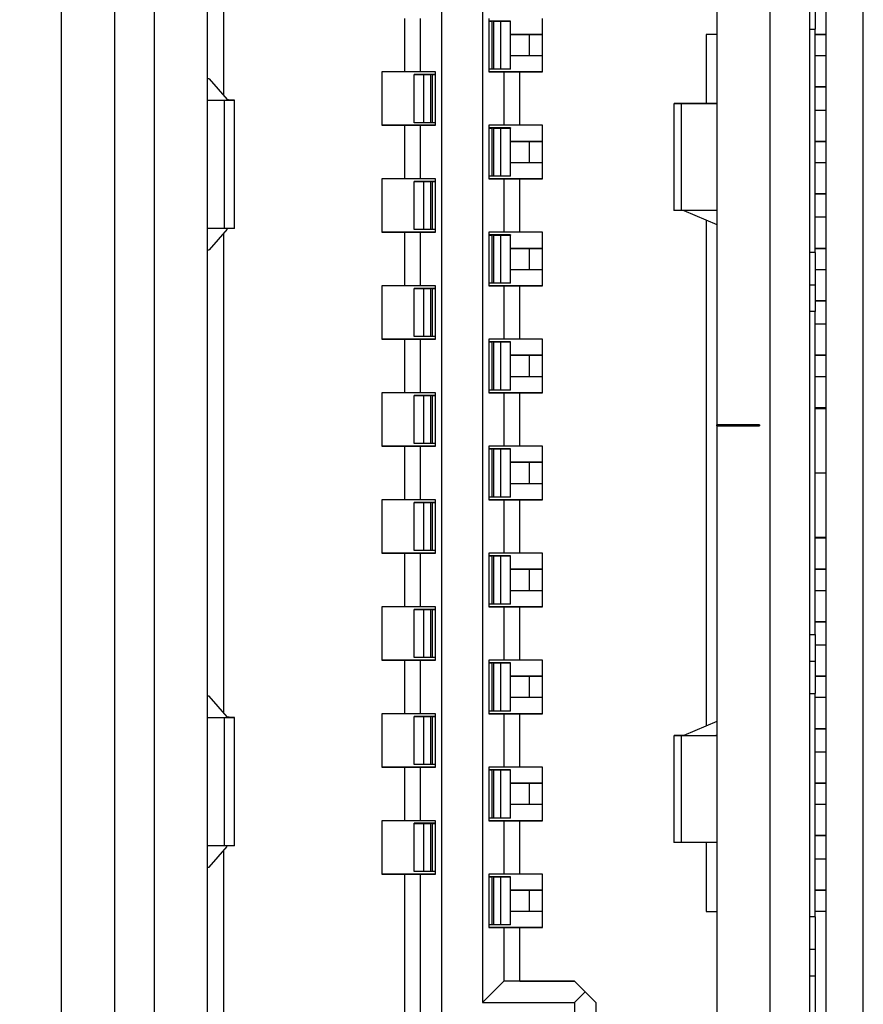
# Model space of a CAD drawing. Header units: millimetres. Extents: x 0 to 1118, y 0 to 864.
# Tile 17 of 256: x 84.94 to 86.91, y 348.23 to 350.53. Entities that reach past the tile are written whole.
import ezdxf

# ---------------------------------------------------------------- set-up
doc = ezdxf.new("R2010")
doc.units = ezdxf.units.MM
doc.dimstyles.new('SLDDIMSTYLE2', dxfattribs={"dimtxt": 0.18, "dimasz": 0.762, "dimexe": 0, "dimexo": 0.0625, "dimgap": 0, "dimtad": 0, "dimtih": 1, "dimtoh": 1, "dimdec": 0, "dimrnd": 1e-09, "dimzin": 0, "dimdsep": 46, "dimtxsty": 'Standard', "dimblk1": 'DOT', "dimblk2": 'DOT', "dimsah": 1, "dimcen": 0.09, "dimadec": 0, "dimazin": 0, "dimtfac": 0.762, "dimtdec": 0, "dimtofl": 0, "dimtmove": 0, "dimatfit": 3, "dimldrblk": 'DOT', "dimfxl": 1, "dimfrac": 2, "dimtolj": 1, "dimtzin": 0, "dimarcsym": 0})

# ---------------------------------------------------------------- blocks, each defined once
blk = doc.blocks.new('_Dot')
at = {"color": 0, "linetype": 'ByBlock', "lineweight": -2}
blk.add_line((-0.5, 0), (-1, 0), dxfattribs=at)
at = {"color": 0, "linetype": 'ByBlock', "const_width": 0.5}
blk.add_lwpolyline([(-0.25, 0, 1), (0.25, 0, 1)], format="xyb", close=True, dxfattribs=at)

msp = doc.modelspace()

# ---------------------------------------------------------------- linework, layer by layer
at = {"color": 7, "linetype": 'Continuous', "lineweight": 25}
for p, q in [((85.0369, 351.8229), (85.0369, 347.1266)), ((86.8244, 351.8229), (86.8244, 347.8097)), ((86.9119, 347.8972), (86.9119, 351.8229)), ((85.4169, 350.3573), (85.4169, 351.4567)), ((85.2544, 351.3504), (85.2544, 347.8129)), ((85.3794, 347.8129), (85.3794, 351.3504)), ((86.5694, 351.3504), (86.5694, 349.5879)), ((86.6944, 347.9754), (86.6944, 351.3504)), ((86.7869, 348.0454), (86.7869, 351.2804)), ((85.1619, 351.2754), (85.1619, 347.8879)), ((85.9269, 348.1504), (85.9269, 351.0504)), ((86.0219, 350.9629), (86.0219, 348.2379)), ((86.7994, 350.5879), (86.7994, 350.5129)), ((85.8394, 350.5379), (85.8394, 350.4129)), ((85.8769, 350.4129), (85.8769, 350.5379)), ((86.0369, 350.5379), (86.0369, 350.4129)), ((86.0869, 350.5317), (86.0369, 350.5317)), ((86.0476, 350.5316), (86.0444, 350.5316)), ((86.0444, 350.4191), (86.0444, 350.5316)), ((86.0476, 350.5316), (86.0476, 350.4191)), ((86.0648, 350.4191), (86.0648, 350.5316)), ((86.0648, 350.5316), (86.0869, 350.5316)), ((86.0869, 350.5317), (86.0869, 350.5316)), ((86.0869, 350.4191), (86.0869, 350.5316)), ((86.1619, 350.4129), (86.1619, 350.5379)), ((86.1619, 350.5004), (86.1261, 350.5004)), ((86.1315, 350.5004), (86.1619, 350.5004)), ((86.1315, 350.4504), (86.1315, 350.5004)), ((86.5694, 350.5004), (86.5444, 350.5004)), ((86.5444, 350.5004), (86.5444, 350.3391)), ((86.7994, 349.9904), (86.7994, 350.5129)), ((86.8244, 350.5004), (86.7994, 350.5004)), ((86.7994, 350.5004), (86.8244, 350.5004)), ((86.1619, 350.4504), (86.1315, 350.4504)), ((86.8244, 350.4504), (86.7994, 350.4504)), ((85.7869, 350.4129), (85.7869, 350.2879)), ((85.8394, 350.4129), (85.7869, 350.4129)), ((85.8769, 350.4129), (85.8394, 350.4129)), ((85.8619, 350.4066), (85.8619, 350.4067)), ((85.9119, 350.4067), (85.8619, 350.4067)), ((85.8619, 350.4066), (85.8841, 350.4066)), ((85.8619, 350.2941), (85.8619, 350.4066)), ((85.9119, 350.4129), (85.8769, 350.4129)), ((85.8841, 350.4066), (85.8841, 350.2941)), ((85.9013, 350.2941), (85.9013, 350.4066)), ((85.9044, 350.4066), (85.9013, 350.4066)), ((85.9044, 350.4066), (85.9044, 350.2941)), ((85.9119, 350.2879), (85.9119, 350.4129)), ((86.0369, 350.4129), (86.0719, 350.4129)), ((86.1619, 350.4129), (86.0369, 350.4129)), ((86.0476, 350.4191), (86.0444, 350.4191)), ((86.0869, 350.4191), (86.0648, 350.4191)), ((86.0719, 350.4129), (86.0719, 350.2879)), ((86.0719, 350.4129), (86.1094, 350.4129)), ((86.0719, 350.4129), (86.0719, 350.4129)), ((86.1094, 350.4129), (86.1619, 350.4129)), ((86.1094, 350.2879), (86.1094, 350.4129)), ((85.3831, 350.3967), (85.3794, 350.3967)), ((85.3831, 350.3967), (85.3794, 350.3967)), ((85.3831, 350.3967), (85.4251, 350.3479)), ((86.8244, 350.3779), (86.7994, 350.3779)), ((86.7994, 350.3779), (86.8244, 350.3779)), ((85.3794, 350.3466), (85.4313, 350.3466)), ((85.3794, 350.3466), (85.4181, 350.3466)), ((85.4181, 350.3466), (85.4181, 350.0466)), ((85.4419, 350.0466), (85.4419, 350.3466)), ((86.4694, 350.3391), (86.4694, 350.0891)), ((86.5694, 350.3391), (86.4703, 350.3391)), ((86.4868, 350.0891), (86.4868, 350.3391)), ((86.4868, 350.3391), (86.5694, 350.3391)), ((86.567, 350.3391), (86.5694, 350.3391)), ((86.5694, 350.3391), (86.5674, 350.3391)), ((86.8244, 350.3229), (86.7994, 350.3229)), ((85.7869, 350.2879), (85.8394, 350.2879)), ((85.9119, 350.2879), (85.7869, 350.2879)), ((85.8394, 350.2879), (85.8769, 350.2879)), ((85.8394, 350.2879), (85.8394, 350.1629)), ((85.8841, 350.2941), (85.8619, 350.2941)), ((85.8769, 350.1629), (85.8769, 350.2879)), ((85.8769, 350.2879), (85.9119, 350.2879)), ((85.8769, 350.2879), (85.8769, 350.2879)), ((85.9044, 350.2941), (85.9013, 350.2941)), ((86.0719, 350.2879), (86.0369, 350.2879)), ((86.0369, 350.2879), (86.0369, 350.1629)), ((86.1094, 350.2879), (86.0719, 350.2879)), ((86.1619, 350.2879), (86.1094, 350.2879)), ((86.1619, 350.1629), (86.1619, 350.2879)), ((86.0869, 350.2817), (86.0369, 350.2817)), ((86.0444, 350.1691), (86.0444, 350.2816)), ((86.0476, 350.2816), (86.0444, 350.2816)), ((86.0476, 350.2816), (86.0476, 350.1691)), ((86.0648, 350.2816), (86.0869, 350.2816)), ((86.0648, 350.1691), (86.0648, 350.2816)), ((86.0869, 350.2817), (86.0869, 350.2816)), ((86.0869, 350.1691), (86.0869, 350.2816)), ((86.1619, 350.2504), (86.1261, 350.2504)), ((86.1315, 350.2504), (86.1619, 350.2504)), ((86.1315, 350.2004), (86.1315, 350.2504)), ((86.8244, 350.2504), (86.7994, 350.2504)), ((86.7994, 350.2504), (86.8244, 350.2504)), ((86.1619, 350.2004), (86.1315, 350.2004)), ((86.8244, 350.2004), (86.7994, 350.2004)), ((85.7869, 350.1629), (85.7869, 350.0379)), ((85.8394, 350.1629), (85.7869, 350.1629)), ((85.8769, 350.1629), (85.8394, 350.1629)), ((85.8619, 350.1566), (85.8619, 350.1567)), ((85.9119, 350.1567), (85.8619, 350.1567)), ((85.8619, 350.1566), (85.8841, 350.1566)), ((85.8619, 350.0441), (85.8619, 350.1566)), ((85.9119, 350.1629), (85.8769, 350.1629)), ((85.8841, 350.1566), (85.8841, 350.0441)), ((85.9013, 350.0441), (85.9013, 350.1566)), ((85.9044, 350.1566), (85.9013, 350.1566)), ((85.9044, 350.1566), (85.9044, 350.0441)), ((85.9119, 350.0379), (85.9119, 350.1629)), ((86.0369, 350.1629), (86.0719, 350.1629)), ((86.1619, 350.1629), (86.0369, 350.1629)), ((86.0476, 350.1691), (86.0444, 350.1691)), ((86.0869, 350.1691), (86.0648, 350.1691)), ((86.0719, 350.1629), (86.0719, 350.0379)), ((86.0719, 350.1629), (86.1094, 350.1629)), ((86.0719, 350.1629), (86.0719, 350.1629)), ((86.1094, 350.1629), (86.1619, 350.1629)), ((86.1094, 350.0379), (86.1094, 350.1629)), ((86.8244, 350.1279), (86.7994, 350.1279)), ((86.7994, 350.1279), (86.8244, 350.1279)), ((86.5694, 350.0891), (86.4868, 350.0891)), ((86.4923, 350.0891), (86.5694, 350.0563)), ((86.5444, 350.0669), (86.5444, 348.8839)), ((86.8244, 350.0729), (86.7994, 350.0729)), ((85.4181, 350.0466), (85.3794, 350.0466)), ((85.4251, 350.0454), (85.3831, 349.9967)), ((85.4169, 348.9148), (85.4169, 350.036)), ((85.7869, 350.0379), (85.8394, 350.0379)), ((85.9119, 350.0379), (85.7869, 350.0379)), ((85.8394, 350.0379), (85.8769, 350.0379)), ((85.8394, 350.0379), (85.8394, 349.9129)), ((85.8841, 350.0441), (85.8619, 350.0441)), ((85.8769, 349.9129), (85.8769, 350.0379)), ((85.8769, 350.0379), (85.9119, 350.0379)), ((85.8769, 350.0379), (85.8769, 350.0379)), ((85.9044, 350.0441), (85.9013, 350.0441)), ((86.0719, 350.0379), (86.0369, 350.0379)), ((86.0369, 350.0379), (86.0369, 349.9129)), ((86.1094, 350.0379), (86.0719, 350.0379)), ((86.1619, 350.0379), (86.1094, 350.0379)), ((86.1619, 349.9129), (86.1619, 350.0379)), ((86.0869, 350.0317), (86.0369, 350.0317)), ((86.0444, 349.9191), (86.0444, 350.0316)), ((86.0476, 350.0316), (86.0444, 350.0316)), ((86.0476, 350.0316), (86.0476, 349.9191)), ((86.0648, 350.0316), (86.0869, 350.0316)), ((86.0648, 349.9191), (86.0648, 350.0316)), ((86.0869, 350.0317), (86.0869, 350.0316)), ((86.0869, 349.9191), (86.0869, 350.0316)), ((85.3794, 349.9967), (85.3831, 349.9967)), ((86.1619, 350.0004), (86.1261, 350.0004)), ((86.1315, 350.0004), (86.1619, 350.0004)), ((86.1315, 349.9504), (86.1315, 350.0004)), ((86.8244, 350.0004), (86.7994, 350.0004)), ((86.7994, 350.0004), (86.8244, 350.0004)), ((86.7994, 349.9904), (86.7994, 349.9154)), ((86.1619, 349.9504), (86.1315, 349.9504)), ((86.8244, 349.9504), (86.7994, 349.9504)), ((86.0476, 349.9191), (86.0444, 349.9191)), ((86.0869, 349.9191), (86.0648, 349.9191)), ((85.7869, 349.9129), (85.7869, 349.7879)), ((85.8394, 349.9129), (85.7869, 349.9129)), ((85.8769, 349.9129), (85.8394, 349.9129)), ((85.8619, 349.9066), (85.8619, 349.9067)), ((85.9119, 349.9067), (85.8619, 349.9067)), ((85.8619, 349.9066), (85.8841, 349.9066)), ((85.8619, 349.7941), (85.8619, 349.9066)), ((85.9119, 349.9129), (85.8769, 349.9129)), ((85.8841, 349.9066), (85.8841, 349.7941)), ((85.9013, 349.7941), (85.9013, 349.9066)), ((85.9044, 349.9066), (85.9013, 349.9066)), ((85.9044, 349.9066), (85.9044, 349.7941)), ((85.9119, 349.7879), (85.9119, 349.9129)), ((86.0369, 349.9129), (86.0719, 349.9129)), ((86.1619, 349.9129), (86.0369, 349.9129)), ((86.0719, 349.9129), (86.0719, 349.7879)), ((86.0719, 349.9129), (86.1094, 349.9129)), ((86.0719, 349.9129), (86.0719, 349.9129)), ((86.1094, 349.9129), (86.1619, 349.9129)), ((86.1094, 349.7879), (86.1094, 349.9129)), ((86.7869, 349.9154), (86.7994, 349.9154)), ((86.7869, 349.9154), (86.7994, 349.9154)), ((86.7994, 349.9154), (86.7994, 349.8529)), ((86.7994, 349.9154), (86.7994, 349.9154)), ((86.8244, 349.8779), (86.7994, 349.8779)), ((86.7994, 349.8779), (86.8244, 349.8779)), ((86.7994, 349.8529), (86.7869, 349.8529)), ((86.7994, 349.0979), (86.7994, 349.8529)), ((86.8244, 349.8229), (86.7994, 349.8229)), ((85.7869, 349.7879), (85.8394, 349.7879)), ((85.9119, 349.7879), (85.7869, 349.7879)), ((85.8394, 349.7879), (85.8769, 349.7879)), ((85.8394, 349.7879), (85.8394, 349.6629)), ((85.8841, 349.7941), (85.8619, 349.7941)), ((85.8769, 349.6629), (85.8769, 349.7879)), ((85.8769, 349.7879), (85.9119, 349.7879)), ((85.8769, 349.7879), (85.8769, 349.7879)), ((85.9044, 349.7941), (85.9013, 349.7941)), ((86.0719, 349.7879), (86.0369, 349.7879)), ((86.0369, 349.7879), (86.0369, 349.6629)), ((86.0869, 349.7817), (86.0369, 349.7817)), ((86.0444, 349.6691), (86.0444, 349.7816)), ((86.0476, 349.7816), (86.0444, 349.7816)), ((86.0476, 349.7816), (86.0476, 349.6691)), ((86.0648, 349.6691), (86.0648, 349.7816)), ((86.0648, 349.7816), (86.0869, 349.7816)), ((86.1094, 349.7879), (86.0719, 349.7879)), ((86.0869, 349.7817), (86.0869, 349.7816)), ((86.0869, 349.6691), (86.0869, 349.7816)), ((86.1619, 349.7879), (86.1094, 349.7879)), ((86.1619, 349.6629), (86.1619, 349.7879)), ((86.1619, 349.7504), (86.1261, 349.7504)), ((86.1315, 349.7504), (86.1619, 349.7504)), ((86.1315, 349.7004), (86.1315, 349.7504)), ((86.8244, 349.7504), (86.7994, 349.7504)), ((86.7994, 349.7504), (86.8244, 349.7504)), ((86.1619, 349.7004), (86.1315, 349.7004)), ((86.8244, 349.7004), (86.7994, 349.7004)), ((86.0476, 349.6691), (86.0444, 349.6691)), ((86.0869, 349.6691), (86.0648, 349.6691)), ((85.7869, 349.6629), (85.7869, 349.5379)), ((85.8394, 349.6629), (85.7869, 349.6629)), ((85.8769, 349.6629), (85.8394, 349.6629)), ((85.8619, 349.6566), (85.8619, 349.6567)), ((85.9119, 349.6567), (85.8619, 349.6567)), ((85.8619, 349.6566), (85.8841, 349.6566)), ((85.8619, 349.5441), (85.8619, 349.6566)), ((85.9119, 349.6629), (85.8769, 349.6629)), ((85.8841, 349.6566), (85.8841, 349.5441)), ((85.9013, 349.5441), (85.9013, 349.6566)), ((85.9044, 349.6566), (85.9013, 349.6566)), ((85.9044, 349.6566), (85.9044, 349.5441)), ((85.9119, 349.5379), (85.9119, 349.6629)), ((86.0369, 349.6629), (86.0719, 349.6629)), ((86.1619, 349.6629), (86.0369, 349.6629)), ((86.0719, 349.6629), (86.0719, 349.5379)), ((86.0719, 349.6629), (86.1094, 349.6629)), ((86.0719, 349.6629), (86.0719, 349.6629)), ((86.1094, 349.6629), (86.1619, 349.6629)), ((86.1094, 349.5379), (86.1094, 349.6629)), ((86.8244, 349.6279), (86.7994, 349.6279)), ((86.7994, 349.6279), (86.8244, 349.6279)), ((86.8244, 349.6254), (86.7994, 349.6254)), ((86.5694, 349.5854), (86.5694, 349.5879)), ((86.5694, 349.5854), (86.5694, 347.9754)), ((86.5694, 349.5854), (86.5694, 349.5854)), ((86.5694, 349.5854), (86.6694, 349.5854)), ((86.6694, 349.5879), (86.6694, 349.5854)), ((86.6694, 349.5854), (86.6694, 349.5854)), ((85.7869, 349.5379), (85.8394, 349.5379)), ((85.9119, 349.5379), (85.7869, 349.5379)), ((85.8394, 349.5379), (85.8769, 349.5379)), ((85.8394, 349.5379), (85.8394, 349.4129)), ((85.8841, 349.5441), (85.8619, 349.5441)), ((85.8769, 349.4129), (85.8769, 349.5379)), ((85.8769, 349.5379), (85.9119, 349.5379)), ((85.8769, 349.5379), (85.8769, 349.5379)), ((85.9044, 349.5441), (85.9013, 349.5441)), ((86.0719, 349.5379), (86.0369, 349.5379)), ((86.0369, 349.5379), (86.0369, 349.4129)), ((86.0869, 349.5317), (86.0369, 349.5317)), ((86.0444, 349.4191), (86.0444, 349.5316)), ((86.0476, 349.5316), (86.0444, 349.5316)), ((86.0476, 349.5316), (86.0476, 349.4191)), ((86.0648, 349.5316), (86.0869, 349.5316)), ((86.0648, 349.4191), (86.0648, 349.5316)), ((86.1094, 349.5379), (86.0719, 349.5379)), ((86.0869, 349.5317), (86.0869, 349.5316)), ((86.0869, 349.4191), (86.0869, 349.5316)), ((86.1619, 349.5379), (86.1094, 349.5379)), ((86.1619, 349.4129), (86.1619, 349.5379)), ((86.1619, 349.5004), (86.1261, 349.5004)), ((86.1315, 349.5004), (86.1619, 349.5004)), ((86.1315, 349.4504), (86.1315, 349.5004)), ((86.1619, 349.4504), (86.1315, 349.4504)), ((85.7869, 349.4129), (85.7869, 349.2879)), ((85.8394, 349.4129), (85.7869, 349.4129)), ((85.8769, 349.4129), (85.8394, 349.4129)), ((85.9119, 349.4129), (85.8769, 349.4129)), ((85.9119, 349.2879), (85.9119, 349.4129)), ((86.0369, 349.4129), (86.0719, 349.4129)), ((86.1619, 349.4129), (86.0369, 349.4129)), ((86.0476, 349.4191), (86.0444, 349.4191)), ((86.0869, 349.4191), (86.0648, 349.4191)), ((86.0719, 349.4129), (86.0719, 349.2879)), ((86.0719, 349.4129), (86.1094, 349.4129)), ((86.0719, 349.4129), (86.0719, 349.4129)), ((86.1094, 349.4129), (86.1619, 349.4129)), ((86.1094, 349.2879), (86.1094, 349.4129)), ((85.8619, 349.4066), (85.8619, 349.4067)), ((85.9119, 349.4067), (85.8619, 349.4067)), ((85.8619, 349.4066), (85.8841, 349.4066)), ((85.8619, 349.2941), (85.8619, 349.4066)), ((85.8841, 349.4066), (85.8841, 349.2941)), ((85.9044, 349.4066), (85.9013, 349.4066)), ((85.9013, 349.2941), (85.9013, 349.4066)), ((85.9044, 349.4066), (85.9044, 349.2941)), ((86.7994, 349.3254), (86.8244, 349.3254)), ((86.8244, 349.3229), (86.7994, 349.3229)), ((85.7869, 349.2879), (85.8394, 349.2879)), ((85.9119, 349.2879), (85.7869, 349.2879)), ((85.8394, 349.2879), (85.8769, 349.2879)), ((85.8394, 349.2879), (85.8394, 349.1629)), ((85.8841, 349.2941), (85.8619, 349.2941)), ((85.8769, 349.1629), (85.8769, 349.2879)), ((85.8769, 349.2879), (85.9119, 349.2879)), ((85.8769, 349.2879), (85.8769, 349.2879)), ((85.9044, 349.2941), (85.9013, 349.2941)), ((86.0719, 349.2879), (86.0369, 349.2879)), ((86.0369, 349.2879), (86.0369, 349.1629)), ((86.0869, 349.2817), (86.0369, 349.2817)), ((86.0476, 349.2816), (86.0444, 349.2816)), ((86.0444, 349.1691), (86.0444, 349.2816)), ((86.0476, 349.2816), (86.0476, 349.1691)), ((86.0648, 349.2816), (86.0869, 349.2816)), ((86.0648, 349.1691), (86.0648, 349.2816)), ((86.1094, 349.2879), (86.0719, 349.2879)), ((86.0869, 349.2817), (86.0869, 349.2816)), ((86.0869, 349.1691), (86.0869, 349.2816)), ((86.1619, 349.2879), (86.1094, 349.2879)), ((86.1619, 349.1629), (86.1619, 349.2879)), ((86.1619, 349.2504), (86.1261, 349.2504)), ((86.1315, 349.2504), (86.1619, 349.2504)), ((86.1315, 349.2004), (86.1315, 349.2504)), ((86.8244, 349.2504), (86.7994, 349.2504)), ((86.7994, 349.2504), (86.8244, 349.2504)), ((86.1619, 349.2004), (86.1315, 349.2004)), ((86.8244, 349.2004), (86.7994, 349.2004)), ((85.7869, 349.1629), (85.7869, 349.0379)), ((85.8394, 349.1629), (85.7869, 349.1629)), ((85.8769, 349.1629), (85.8394, 349.1629)), ((85.9119, 349.1629), (85.8769, 349.1629)), ((85.9119, 349.0379), (85.9119, 349.1629)), ((86.0369, 349.1629), (86.0719, 349.1629)), ((86.1619, 349.1629), (86.0369, 349.1629)), ((86.0476, 349.1691), (86.0444, 349.1691)), ((86.0869, 349.1691), (86.0648, 349.1691)), ((86.0719, 349.1629), (86.0719, 349.0379)), ((86.0719, 349.1629), (86.1094, 349.1629)), ((86.0719, 349.1629), (86.0719, 349.1629)), ((86.1094, 349.1629), (86.1619, 349.1629)), ((86.1094, 349.0379), (86.1094, 349.1629)), ((85.8619, 349.1566), (85.8619, 349.1567)), ((85.9119, 349.1567), (85.8619, 349.1567)), ((85.8619, 349.1566), (85.8841, 349.1566)), ((85.8619, 349.0441), (85.8619, 349.1566)), ((85.8841, 349.1566), (85.8841, 349.0441)), ((85.9044, 349.1566), (85.9013, 349.1566)), ((85.9013, 349.0441), (85.9013, 349.1566)), ((85.9044, 349.1566), (85.9044, 349.0441)), ((86.8244, 349.1279), (86.7994, 349.1279)), ((86.7994, 349.1279), (86.8244, 349.1279)), ((86.7869, 349.0979), (86.7994, 349.0979)), ((86.7994, 349.0979), (86.7994, 349.0354)), ((86.8244, 349.0729), (86.7994, 349.0729)), ((85.8841, 349.0441), (85.8619, 349.0441)), ((85.9044, 349.0441), (85.9013, 349.0441)), ((85.7869, 349.0379), (85.8394, 349.0379)), ((85.9119, 349.0379), (85.7869, 349.0379)), ((85.8394, 349.0379), (85.8769, 349.0379)), ((85.8394, 349.0379), (85.8394, 348.9129)), ((85.8769, 348.9129), (85.8769, 349.0379)), ((85.8769, 349.0379), (85.9119, 349.0379)), ((85.8769, 349.0379), (85.8769, 349.0379)), ((86.0719, 349.0379), (86.0369, 349.0379)), ((86.0369, 349.0379), (86.0369, 348.9129)), ((86.0869, 349.0317), (86.0369, 349.0317)), ((86.0444, 348.9191), (86.0444, 349.0316)), ((86.0476, 349.0316), (86.0444, 349.0316)), ((86.0476, 349.0316), (86.0476, 348.9191)), ((86.0648, 348.9191), (86.0648, 349.0316)), ((86.0648, 349.0316), (86.0869, 349.0316)), ((86.1094, 349.0379), (86.0719, 349.0379)), ((86.0869, 349.0317), (86.0869, 349.0316)), ((86.0869, 348.9191), (86.0869, 349.0316)), ((86.1619, 349.0379), (86.1094, 349.0379)), ((86.1619, 348.9129), (86.1619, 349.0379)), ((86.7869, 349.0354), (86.7994, 349.0354)), ((86.7994, 349.0354), (86.7994, 348.9604)), ((86.1619, 349.0004), (86.1261, 349.0004)), ((86.1315, 349.0004), (86.1619, 349.0004)), ((86.1315, 348.9504), (86.1315, 349.0004)), ((86.8244, 349.0004), (86.7994, 349.0004)), ((86.7994, 349.0004), (86.8244, 349.0004)), ((85.3831, 348.9542), (85.3794, 348.9542)), ((85.3831, 348.9542), (85.3794, 348.9542)), ((85.4251, 348.9054), (85.3831, 348.9542)), ((86.7994, 348.4379), (86.7994, 348.9604)), ((86.1619, 348.9504), (86.1315, 348.9504)), ((86.8244, 348.9504), (86.7994, 348.9504)), ((85.7869, 348.9129), (85.7869, 348.7879)), ((85.8394, 348.9129), (85.7869, 348.9129)), ((85.8769, 348.9129), (85.8394, 348.9129)), ((85.8619, 348.9066), (85.8619, 348.9067)), ((85.9119, 348.9067), (85.8619, 348.9067)), ((85.8619, 348.9066), (85.8841, 348.9066)), ((85.8619, 348.7941), (85.8619, 348.9066)), ((85.9119, 348.9129), (85.8769, 348.9129)), ((85.8841, 348.9066), (85.8841, 348.7941)), ((85.9013, 348.7941), (85.9013, 348.9066)), ((85.9044, 348.9066), (85.9013, 348.9066)), ((85.9044, 348.9066), (85.9044, 348.7941)), ((85.9119, 348.7879), (85.9119, 348.9129)), ((86.0369, 348.9129), (86.0719, 348.9129)), ((86.1619, 348.9129), (86.0369, 348.9129)), ((86.0476, 348.9191), (86.0444, 348.9191)), ((86.0869, 348.9191), (86.0648, 348.9191)), ((86.0719, 348.9129), (86.0719, 348.7879)), ((86.0719, 348.9129), (86.1094, 348.9129)), ((86.0719, 348.9129), (86.0719, 348.9129)), ((86.1094, 348.9129), (86.1619, 348.9129)), ((86.1094, 348.7879), (86.1094, 348.9129)), ((85.3794, 348.9041), (85.4313, 348.9041)), ((85.3794, 348.9041), (85.4181, 348.9041)), ((85.4181, 348.9041), (85.4181, 348.6041)), ((85.4419, 348.6041), (85.4419, 348.9041)), ((86.5694, 348.8945), (86.4922, 348.8616)), ((86.4694, 348.8616), (86.4694, 348.6116)), ((86.4922, 348.8616), (86.4703, 348.8616)), ((86.4868, 348.6116), (86.4868, 348.8616)), ((86.4868, 348.8616), (86.5694, 348.8616)), ((86.4922, 348.8616), (86.5694, 348.8616)), ((86.567, 348.8616), (86.5694, 348.8616)), ((86.5694, 348.8616), (86.5674, 348.8616)), ((86.8244, 348.8779), (86.7994, 348.8779)), ((86.7994, 348.8779), (86.8244, 348.8779)), ((86.8244, 348.8229), (86.7994, 348.8229)), ((85.8841, 348.7941), (85.8619, 348.7941)), ((85.9044, 348.7941), (85.9013, 348.7941)), ((85.7869, 348.7879), (85.8394, 348.7879)), ((85.9119, 348.7879), (85.7869, 348.7879)), ((85.8394, 348.7879), (85.8769, 348.7879)), ((85.8394, 348.7879), (85.8394, 348.6629)), ((85.8769, 348.6629), (85.8769, 348.7879)), ((85.8769, 348.7879), (85.9119, 348.7879)), ((85.8769, 348.7879), (85.8769, 348.7879)), ((86.0719, 348.7879), (86.0369, 348.7879)), ((86.0369, 348.7879), (86.0369, 348.6629)), ((86.0869, 348.7817), (86.0369, 348.7817)), ((86.0444, 348.6691), (86.0444, 348.7816)), ((86.0476, 348.7816), (86.0444, 348.7816)), ((86.0476, 348.7816), (86.0476, 348.6691)), ((86.0648, 348.6691), (86.0648, 348.7816)), ((86.0648, 348.7816), (86.0869, 348.7816)), ((86.1094, 348.7879), (86.0719, 348.7879)), ((86.0869, 348.7817), (86.0869, 348.7816)), ((86.0869, 348.6691), (86.0869, 348.7816)), ((86.1619, 348.7879), (86.1094, 348.7879)), ((86.1619, 348.6629), (86.1619, 348.7879)), ((86.1619, 348.7504), (86.1261, 348.7504)), ((86.1315, 348.7504), (86.1619, 348.7504)), ((86.1315, 348.7004), (86.1315, 348.7504)), ((86.8244, 348.7504), (86.7994, 348.7504)), ((86.7994, 348.7504), (86.8244, 348.7504)), ((86.1619, 348.7004), (86.1315, 348.7004)), ((86.8244, 348.7004), (86.7994, 348.7004)), ((85.7869, 348.6629), (85.7869, 348.5379)), ((85.8394, 348.6629), (85.7869, 348.6629)), ((85.8769, 348.6629), (85.8394, 348.6629)), ((85.8619, 348.6566), (85.8619, 348.6567)), ((85.9119, 348.6567), (85.8619, 348.6567)), ((85.8619, 348.6566), (85.8841, 348.6566)), ((85.8619, 348.5441), (85.8619, 348.6566)), ((85.9119, 348.6629), (85.8769, 348.6629)), ((85.8841, 348.6566), (85.8841, 348.5441)), ((85.9044, 348.6566), (85.9013, 348.6566)), ((85.9013, 348.5441), (85.9013, 348.6566)), ((85.9044, 348.6566), (85.9044, 348.5441)), ((85.9119, 348.5379), (85.9119, 348.6629)), ((86.0369, 348.6629), (86.0719, 348.6629)), ((86.1619, 348.6629), (86.0369, 348.6629)), ((86.0476, 348.6691), (86.0444, 348.6691)), ((86.0869, 348.6691), (86.0648, 348.6691)), ((86.0719, 348.6629), (86.0719, 348.5379)), ((86.0719, 348.6629), (86.1094, 348.6629)), ((86.0719, 348.6629), (86.0719, 348.6629)), ((86.1094, 348.6629), (86.1619, 348.6629)), ((86.1094, 348.5379), (86.1094, 348.6629)), ((86.5694, 348.6116), (86.4868, 348.6116)), ((86.5444, 348.6116), (86.5444, 348.4504)), ((86.8244, 348.6279), (86.7994, 348.6279)), ((86.7994, 348.6279), (86.8244, 348.6279)), ((85.4181, 348.6041), (85.3794, 348.6041)), ((85.3831, 348.5542), (85.4251, 348.6029)), ((85.4169, 347.4942), (85.4169, 348.5935)), ((86.8244, 348.5729), (86.7994, 348.5729)), ((85.3794, 348.5542), (85.3831, 348.5542)), ((85.7869, 348.5379), (85.8394, 348.5379)), ((85.9119, 348.5379), (85.7869, 348.5379)), ((85.8394, 348.5379), (85.8769, 348.5379)), ((85.8394, 348.5379), (85.8394, 348.1004)), ((85.8841, 348.5441), (85.8619, 348.5441)), ((85.8769, 348.1504), (85.8769, 348.5379)), ((85.8769, 348.5379), (85.9119, 348.5379)), ((85.8769, 348.5379), (85.8769, 348.5379)), ((85.9044, 348.5441), (85.9013, 348.5441)), ((86.0719, 348.5379), (86.0369, 348.5379)), ((86.0369, 348.5379), (86.0369, 348.4129)), ((86.1094, 348.5379), (86.0719, 348.5379)), ((86.1619, 348.5379), (86.1094, 348.5379)), ((86.1619, 348.4129), (86.1619, 348.5379)), ((86.0869, 348.5317), (86.0369, 348.5317)), ((86.0476, 348.5316), (86.0444, 348.5316)), ((86.0444, 348.4191), (86.0444, 348.5316)), ((86.0476, 348.5316), (86.0476, 348.4191)), ((86.0648, 348.5316), (86.0869, 348.5316)), ((86.0648, 348.4191), (86.0648, 348.5316)), ((86.0869, 348.5317), (86.0869, 348.5316)), ((86.0869, 348.4191), (86.0869, 348.5316)), ((86.1619, 348.5004), (86.1261, 348.5004)), ((86.1315, 348.5004), (86.1619, 348.5004)), ((86.1315, 348.4504), (86.1315, 348.5004)), ((86.8244, 348.5004), (86.7994, 348.5004)), ((86.7994, 348.5004), (86.8244, 348.5004)), ((86.1619, 348.4504), (86.1315, 348.4504)), ((86.5444, 348.4504), (86.5694, 348.4504)), ((86.5444, 348.4504), (86.5694, 348.4504)), ((86.8244, 348.4504), (86.7994, 348.4504)), ((86.7994, 348.4379), (86.7994, 348.3629)), ((86.0369, 348.4129), (86.0719, 348.4129)), ((86.1619, 348.4129), (86.0369, 348.4129)), ((86.0476, 348.4191), (86.0444, 348.4191)), ((86.0869, 348.4191), (86.0648, 348.4191)), ((86.0719, 348.4129), (86.0719, 348.2879)), ((86.0719, 348.4129), (86.1094, 348.4129)), ((86.0719, 348.4129), (86.0719, 348.4129)), ((86.1094, 348.4129), (86.1619, 348.4129)), ((86.1094, 348.2879), (86.1094, 348.4129)), ((86.7869, 348.3629), (86.7994, 348.3629)), ((86.7869, 348.3629), (86.7994, 348.3629)), ((86.7994, 348.3629), (86.7994, 348.3004)), ((86.7994, 348.3629), (86.7994, 348.3629)), ((86.0719, 348.2879), (86.0219, 348.2379)), ((86.2369, 348.2879), (86.0719, 348.2879)), ((86.1094, 348.2879), (86.0719, 348.2879)), ((86.1094, 348.2879), (86.2369, 348.2879)), ((86.2369, 348.2879), (86.2619, 348.2629)), ((86.2369, 348.2879), (86.2369, 348.2879)), ((86.2369, 348.2879), (86.2869, 348.2379)), ((86.7869, 348.3004), (86.7994, 348.3004)), ((86.7994, 348.3004), (86.7994, 347.8629)), ((86.2369, 348.2379), (86.2619, 348.2629)), ((86.2869, 348.2379), (86.2619, 348.2629)), ((86.0219, 348.2379), (86.2369, 348.2379)), ((86.2369, 348.2379), (86.2369, 348.1504)), ((86.2869, 348.2379), (86.2869, 348.1504)), ((86.2869, 348.2379), (86.2869, 348.2379))]:
    msp.add_line(p, q, dxfattribs=at)
at = {"color": 8, "linetype": 'Continuous', "lineweight": 25}
for p, q in [((86.7869, 350.5129), (86.7994, 350.5129)), ((86.7994, 349.9904), (86.7869, 349.9904)), ((86.8244, 349.4754), (86.7994, 349.4754)), ((86.7869, 348.9604), (86.7994, 348.9604)), ((86.7994, 348.4379), (86.7869, 348.4379))]:
    msp.add_line(p, q, dxfattribs=at)
at = {"color": 7, "linetype": 'Continuous', "lineweight": 25, "flags": 128}
for points in [[(86.0369, 350.5316), (86.0371, 350.5316), (86.0375, 350.5316), (86.0382, 350.5316), (86.0391, 350.5316), (86.0403, 350.5316), (86.0416, 350.5316), (86.043, 350.5316), (86.0444, 350.5316)], [(86.0476, 350.5316), (86.0506, 350.5316), (86.0535, 350.5316), (86.0562, 350.5316), (86.0587, 350.5316), (86.0608, 350.5316), (86.0626, 350.5316), (86.0639, 350.5316), (86.0648, 350.5316)], [(86.1261, 350.5004), (86.1082, 350.5004), (86.0913, 350.5004), (86.0869, 350.5004)], [(86.0869, 350.5004), (86.0878, 350.5004), (86.0902, 350.5004), (86.0943, 350.5004), (86.0997, 350.5004), (86.1064, 350.5004), (86.1141, 350.5004), (86.1226, 350.5004), (86.1315, 350.5004)], [(86.1315, 350.4504), (86.1226, 350.4504), (86.1141, 350.4504), (86.1064, 350.4504), (86.0997, 350.4504), (86.0943, 350.4504), (86.0902, 350.4504), (86.0878, 350.4504), (86.0869, 350.4504)], [(85.8841, 350.4066), (85.885, 350.4066), (85.8863, 350.4066), (85.888, 350.4066), (85.8902, 350.4066), (85.8927, 350.4066), (85.8954, 350.4066), (85.8983, 350.4066), (85.9013, 350.4066)], [(85.9044, 350.4066), (85.9059, 350.4066), (85.9073, 350.4066), (85.9086, 350.4066), (85.9097, 350.4066), (85.9107, 350.4066), (85.9114, 350.4066), (85.9118, 350.4066), (85.9119, 350.4066)], [(86.0444, 350.4191), (86.043, 350.4191), (86.0416, 350.4191), (86.0403, 350.4191), (86.0391, 350.4191), (86.0382, 350.4191), (86.0375, 350.4191), (86.0371, 350.4191), (86.0369, 350.4191)], [(86.0648, 350.4191), (86.0639, 350.4191), (86.0626, 350.4191), (86.0608, 350.4191), (86.0587, 350.4191), (86.0562, 350.4191), (86.0535, 350.4191), (86.0506, 350.4191), (86.0476, 350.4191)], [(85.4181, 350.3466), (85.4268, 350.3466), (85.4337, 350.3466), (85.4385, 350.3466), (85.4412, 350.3466), (85.4419, 350.3466), (85.4405, 350.3466), (85.4369, 350.3466), (85.4313, 350.3466)], [(86.4703, 350.3391), (86.4695, 350.3391), (86.4696, 350.3391), (86.4704, 350.3391), (86.4721, 350.3391), (86.4746, 350.3391), (86.478, 350.3391), (86.482, 350.3391), (86.4868, 350.3391)], [(85.9013, 350.2941), (85.8983, 350.2941), (85.8954, 350.2941), (85.8927, 350.2941), (85.8902, 350.2941), (85.888, 350.2941), (85.8863, 350.2941), (85.885, 350.2941), (85.8841, 350.2941)], [(85.9119, 350.2941), (85.9118, 350.2941), (85.9114, 350.2941), (85.9107, 350.2941), (85.9097, 350.2941), (85.9086, 350.2941), (85.9073, 350.2941), (85.9059, 350.2941), (85.9044, 350.2941)], [(86.0369, 350.2816), (86.0371, 350.2816), (86.0375, 350.2816), (86.0382, 350.2816), (86.0391, 350.2816), (86.0403, 350.2816), (86.0416, 350.2816), (86.043, 350.2816), (86.0444, 350.2816)], [(86.0476, 350.2816), (86.0506, 350.2816), (86.0535, 350.2816), (86.0562, 350.2816), (86.0587, 350.2816), (86.0608, 350.2816), (86.0626, 350.2816), (86.0639, 350.2816), (86.0648, 350.2816)], [(86.1261, 350.2504), (86.1082, 350.2504), (86.0913, 350.2504), (86.0869, 350.2504)], [(86.0869, 350.2504), (86.0878, 350.2504), (86.0902, 350.2504), (86.0943, 350.2504), (86.0997, 350.2504), (86.1064, 350.2504), (86.1141, 350.2504), (86.1226, 350.2504), (86.1315, 350.2504)], [(86.1315, 350.2004), (86.1226, 350.2004), (86.1141, 350.2004), (86.1064, 350.2004), (86.0997, 350.2004), (86.0943, 350.2004), (86.0902, 350.2004), (86.0878, 350.2004), (86.0869, 350.2004)], [(85.8841, 350.1566), (85.885, 350.1566), (85.8863, 350.1566), (85.888, 350.1566), (85.8902, 350.1566), (85.8927, 350.1566), (85.8954, 350.1566), (85.8983, 350.1566), (85.9013, 350.1566)], [(85.9044, 350.1566), (85.9059, 350.1566), (85.9073, 350.1566), (85.9086, 350.1566), (85.9097, 350.1566), (85.9107, 350.1566), (85.9114, 350.1566), (85.9118, 350.1566), (85.9119, 350.1566)], [(86.0444, 350.1691), (86.043, 350.1691), (86.0416, 350.1691), (86.0403, 350.1691), (86.0391, 350.1691), (86.0382, 350.1691), (86.0375, 350.1691), (86.0371, 350.1691), (86.0369, 350.1691)], [(86.0648, 350.1691), (86.0639, 350.1691), (86.0626, 350.1691), (86.0608, 350.1691), (86.0587, 350.1691), (86.0562, 350.1691), (86.0535, 350.1691), (86.0506, 350.1691), (86.0476, 350.1691)], [(86.4868, 350.0891), (86.482, 350.0891), (86.478, 350.0891), (86.4746, 350.0891), (86.4721, 350.0891), (86.4704, 350.0891), (86.4696, 350.0891), (86.4694, 350.0891)], [(85.4419, 350.0466), (85.4412, 350.0466), (85.4385, 350.0466), (85.4337, 350.0466), (85.4268, 350.0466), (85.4181, 350.0466)], [(85.9013, 350.0441), (85.8983, 350.0441), (85.8954, 350.0441), (85.8927, 350.0441), (85.8902, 350.0441), (85.888, 350.0441), (85.8863, 350.0441), (85.885, 350.0441), (85.8841, 350.0441)], [(85.9119, 350.0441), (85.9118, 350.0441), (85.9114, 350.0441), (85.9107, 350.0441), (85.9097, 350.0441), (85.9086, 350.0441), (85.9073, 350.0441), (85.9059, 350.0441), (85.9044, 350.0441)], [(86.0369, 350.0316), (86.0371, 350.0316), (86.0375, 350.0316), (86.0382, 350.0316), (86.0391, 350.0316), (86.0403, 350.0316), (86.0416, 350.0316), (86.043, 350.0316), (86.0444, 350.0316)], [(86.0476, 350.0316), (86.0506, 350.0316), (86.0535, 350.0316), (86.0562, 350.0316), (86.0587, 350.0316), (86.0608, 350.0316), (86.0626, 350.0316), (86.0639, 350.0316), (86.0648, 350.0316)], [(86.1261, 350.0004), (86.1082, 350.0004), (86.0913, 350.0004), (86.0869, 350.0004)], [(86.0869, 350.0004), (86.0878, 350.0004), (86.0902, 350.0004), (86.0943, 350.0004), (86.0997, 350.0004), (86.1064, 350.0004), (86.1141, 350.0004), (86.1226, 350.0004), (86.1315, 350.0004)], [(86.1315, 349.9504), (86.1226, 349.9504), (86.1141, 349.9504), (86.1064, 349.9504), (86.0997, 349.9504), (86.0943, 349.9504), (86.0902, 349.9504), (86.0878, 349.9504), (86.0869, 349.9504)], [(86.0444, 349.9191), (86.043, 349.9191), (86.0416, 349.9191), (86.0403, 349.9191), (86.0391, 349.9191), (86.0382, 349.9191), (86.0375, 349.9191), (86.0371, 349.9191), (86.0369, 349.9191)], [(86.0648, 349.9191), (86.0639, 349.9191), (86.0626, 349.9191), (86.0608, 349.9191), (86.0587, 349.9191), (86.0562, 349.9191), (86.0535, 349.9191), (86.0506, 349.9191), (86.0476, 349.9191)], [(85.8841, 349.9066), (85.885, 349.9066), (85.8863, 349.9066), (85.888, 349.9066), (85.8902, 349.9066), (85.8927, 349.9066), (85.8954, 349.9066), (85.8983, 349.9066), (85.9013, 349.9066)], [(85.9044, 349.9066), (85.9059, 349.9066), (85.9073, 349.9066), (85.9086, 349.9066), (85.9097, 349.9066), (85.9107, 349.9066), (85.9114, 349.9066), (85.9118, 349.9066), (85.9119, 349.9066)], [(85.9013, 349.7941), (85.8983, 349.7941), (85.8954, 349.7941), (85.8927, 349.7941), (85.8902, 349.7941), (85.888, 349.7941), (85.8863, 349.7941), (85.885, 349.7941), (85.8841, 349.7941)], [(85.9119, 349.7941), (85.9118, 349.7941), (85.9114, 349.7941), (85.9107, 349.7941), (85.9097, 349.7941), (85.9086, 349.7941), (85.9073, 349.7941), (85.9059, 349.7941), (85.9044, 349.7941)], [(86.0369, 349.7816), (86.0371, 349.7816), (86.0375, 349.7816), (86.0382, 349.7816), (86.0391, 349.7816), (86.0403, 349.7816), (86.0416, 349.7816), (86.043, 349.7816), (86.0444, 349.7816)], [(86.0476, 349.7816), (86.0506, 349.7816), (86.0535, 349.7816), (86.0562, 349.7816), (86.0587, 349.7816), (86.0608, 349.7816), (86.0626, 349.7816), (86.0639, 349.7816), (86.0648, 349.7816)], [(86.1261, 349.7504), (86.1082, 349.7504), (86.0913, 349.7504), (86.0869, 349.7504)], [(86.0869, 349.7504), (86.0878, 349.7504), (86.0902, 349.7504), (86.0943, 349.7504), (86.0997, 349.7504), (86.1064, 349.7504), (86.1141, 349.7504), (86.1226, 349.7504), (86.1315, 349.7504)], [(86.1315, 349.7004), (86.1226, 349.7004), (86.1141, 349.7004), (86.1064, 349.7004), (86.0997, 349.7004), (86.0943, 349.7004), (86.0902, 349.7004), (86.0878, 349.7004), (86.0869, 349.7004)], [(86.0444, 349.6691), (86.043, 349.6691), (86.0416, 349.6691), (86.0403, 349.6691), (86.0391, 349.6691), (86.0382, 349.6691), (86.0375, 349.6691), (86.0371, 349.6691), (86.0369, 349.6691)], [(86.0648, 349.6691), (86.0639, 349.6691), (86.0626, 349.6691), (86.0608, 349.6691), (86.0587, 349.6691), (86.0562, 349.6691), (86.0535, 349.6691), (86.0506, 349.6691), (86.0476, 349.6691)], [(85.8841, 349.6566), (85.885, 349.6566), (85.8863, 349.6566), (85.888, 349.6566), (85.8902, 349.6566), (85.8927, 349.6566), (85.8954, 349.6566), (85.8983, 349.6566), (85.9013, 349.6566)], [(85.9044, 349.6566), (85.9059, 349.6566), (85.9073, 349.6566), (85.9086, 349.6566), (85.9097, 349.6566), (85.9107, 349.6566), (85.9114, 349.6566), (85.9118, 349.6566), (85.9119, 349.6566)], [(86.6694, 349.5879), (86.6489, 349.5879), (86.6298, 349.5879), (86.6125, 349.5879), (86.5976, 349.5879), (86.5856, 349.5879), (86.5767, 349.5879), (86.5713, 349.5879), (86.5694, 349.5879)], [(86.5694, 349.5854), (86.5713, 349.5854), (86.5767, 349.5854), (86.5856, 349.5854), (86.5976, 349.5854), (86.6125, 349.5854), (86.6298, 349.5854), (86.6489, 349.5854), (86.6694, 349.5854)], [(85.9013, 349.5441), (85.8983, 349.5441), (85.8954, 349.5441), (85.8927, 349.5441), (85.8902, 349.5441), (85.888, 349.5441), (85.8863, 349.5441), (85.885, 349.5441), (85.8841, 349.5441)], [(85.9119, 349.5441), (85.9118, 349.5441), (85.9114, 349.5441), (85.9107, 349.5441), (85.9097, 349.5441), (85.9086, 349.5441), (85.9073, 349.5441), (85.9059, 349.5441), (85.9044, 349.5441)], [(86.0369, 349.5316), (86.0371, 349.5316), (86.0375, 349.5316), (86.0382, 349.5316), (86.0391, 349.5316), (86.0403, 349.5316), (86.0416, 349.5316), (86.043, 349.5316), (86.0444, 349.5316)], [(86.0476, 349.5316), (86.0506, 349.5316), (86.0535, 349.5316), (86.0562, 349.5316), (86.0587, 349.5316), (86.0608, 349.5316), (86.0626, 349.5316), (86.0639, 349.5316), (86.0648, 349.5316)], [(86.1261, 349.5004), (86.1082, 349.5004), (86.0913, 349.5004), (86.0869, 349.5004)], [(86.0869, 349.5004), (86.0878, 349.5004), (86.0902, 349.5004), (86.0943, 349.5004), (86.0997, 349.5004), (86.1064, 349.5004), (86.1141, 349.5004), (86.1226, 349.5004), (86.1315, 349.5004)], [(86.1315, 349.4504), (86.1226, 349.4504), (86.1141, 349.4504), (86.1064, 349.4504), (86.0997, 349.4504), (86.0943, 349.4504), (86.0902, 349.4504), (86.0878, 349.4504), (86.0869, 349.4504)], [(86.0444, 349.4191), (86.043, 349.4191), (86.0416, 349.4191), (86.0403, 349.4191), (86.0391, 349.4191), (86.0382, 349.4191), (86.0375, 349.4191), (86.0371, 349.4191), (86.0369, 349.4191)], [(86.0648, 349.4191), (86.0639, 349.4191), (86.0626, 349.4191), (86.0608, 349.4191), (86.0587, 349.4191), (86.0562, 349.4191), (86.0535, 349.4191), (86.0506, 349.4191), (86.0476, 349.4191)], [(85.8841, 349.4066), (85.885, 349.4066), (85.8863, 349.4066), (85.888, 349.4066), (85.8902, 349.4066), (85.8927, 349.4066), (85.8954, 349.4066), (85.8983, 349.4066), (85.9013, 349.4066)], [(85.9044, 349.4066), (85.9059, 349.4066), (85.9073, 349.4066), (85.9086, 349.4066), (85.9097, 349.4066), (85.9107, 349.4066), (85.9114, 349.4066), (85.9118, 349.4066), (85.9119, 349.4066)], [(85.9013, 349.2941), (85.8983, 349.2941), (85.8954, 349.2941), (85.8927, 349.2941), (85.8902, 349.2941), (85.888, 349.2941), (85.8863, 349.2941), (85.885, 349.2941), (85.8841, 349.2941)], [(85.9119, 349.2941), (85.9118, 349.2941), (85.9114, 349.2941), (85.9107, 349.2941), (85.9097, 349.2941), (85.9086, 349.2941), (85.9073, 349.2941), (85.9059, 349.2941), (85.9044, 349.2941)], [(86.0369, 349.2816), (86.0371, 349.2816), (86.0375, 349.2816), (86.0382, 349.2816), (86.0391, 349.2816), (86.0403, 349.2816), (86.0416, 349.2816), (86.043, 349.2816), (86.0444, 349.2816)], [(86.0476, 349.2816), (86.0506, 349.2816), (86.0535, 349.2816), (86.0562, 349.2816), (86.0587, 349.2816), (86.0608, 349.2816), (86.0626, 349.2816), (86.0639, 349.2816), (86.0648, 349.2816)], [(86.1261, 349.2504), (86.1082, 349.2504), (86.0913, 349.2504), (86.0869, 349.2504)], [(86.0869, 349.2504), (86.0878, 349.2504), (86.0902, 349.2504), (86.0943, 349.2504), (86.0997, 349.2504), (86.1064, 349.2504), (86.1141, 349.2504), (86.1226, 349.2504), (86.1315, 349.2504)], [(86.1315, 349.2004), (86.1226, 349.2004), (86.1141, 349.2004), (86.1064, 349.2004), (86.0997, 349.2004), (86.0943, 349.2004), (86.0902, 349.2004), (86.0878, 349.2004), (86.0869, 349.2004)], [(86.0444, 349.1691), (86.043, 349.1691), (86.0416, 349.1691), (86.0403, 349.1691), (86.0391, 349.1691), (86.0382, 349.1691), (86.0375, 349.1691), (86.0371, 349.1691), (86.0369, 349.1691)], [(86.0648, 349.1691), (86.0639, 349.1691), (86.0626, 349.1691), (86.0608, 349.1691), (86.0587, 349.1691), (86.0562, 349.1691), (86.0535, 349.1691), (86.0506, 349.1691), (86.0476, 349.1691)], [(85.8841, 349.1566), (85.885, 349.1566), (85.8863, 349.1566), (85.888, 349.1566), (85.8902, 349.1566), (85.8927, 349.1566), (85.8954, 349.1566), (85.8983, 349.1566), (85.9013, 349.1566)], [(85.9044, 349.1566), (85.9059, 349.1566), (85.9073, 349.1566), (85.9086, 349.1566), (85.9097, 349.1566), (85.9107, 349.1566), (85.9114, 349.1566), (85.9118, 349.1566), (85.9119, 349.1566)], [(85.9013, 349.0441), (85.8983, 349.0441), (85.8954, 349.0441), (85.8927, 349.0441), (85.8902, 349.0441), (85.888, 349.0441), (85.8863, 349.0441), (85.885, 349.0441), (85.8841, 349.0441)], [(85.9119, 349.0441), (85.9118, 349.0441), (85.9114, 349.0441), (85.9107, 349.0441), (85.9097, 349.0441), (85.9086, 349.0441), (85.9073, 349.0441), (85.9059, 349.0441), (85.9044, 349.0441)], [(86.0369, 349.0316), (86.0371, 349.0316), (86.0375, 349.0316), (86.0382, 349.0316), (86.0391, 349.0316), (86.0403, 349.0316), (86.0416, 349.0316), (86.043, 349.0316), (86.0444, 349.0316)], [(86.0476, 349.0316), (86.0506, 349.0316), (86.0535, 349.0316), (86.0562, 349.0316), (86.0587, 349.0316), (86.0608, 349.0316), (86.0626, 349.0316), (86.0639, 349.0316), (86.0648, 349.0316)], [(86.1261, 349.0004), (86.1082, 349.0004), (86.0913, 349.0004), (86.0869, 349.0004)], [(86.0869, 349.0004), (86.0878, 349.0004), (86.0902, 349.0004), (86.0943, 349.0004), (86.0997, 349.0004), (86.1064, 349.0004), (86.1141, 349.0004), (86.1226, 349.0004), (86.1315, 349.0004)], [(86.1315, 348.9504), (86.1226, 348.9504), (86.1141, 348.9504), (86.1064, 348.9504), (86.0997, 348.9504), (86.0943, 348.9504), (86.0902, 348.9504), (86.0878, 348.9504), (86.0869, 348.9504)], [(85.8841, 348.9066), (85.885, 348.9066), (85.8863, 348.9066), (85.888, 348.9066), (85.8902, 348.9066), (85.8927, 348.9066), (85.8954, 348.9066), (85.8983, 348.9066), (85.9013, 348.9066)], [(85.9044, 348.9066), (85.9059, 348.9066), (85.9073, 348.9066), (85.9086, 348.9066), (85.9097, 348.9066), (85.9107, 348.9066), (85.9114, 348.9066), (85.9118, 348.9066), (85.9119, 348.9066)], [(86.0444, 348.9191), (86.043, 348.9191), (86.0416, 348.9191), (86.0403, 348.9191), (86.0391, 348.9191), (86.0382, 348.9191), (86.0375, 348.9191), (86.0371, 348.9191), (86.0369, 348.9191)], [(86.0648, 348.9191), (86.0639, 348.9191), (86.0626, 348.9191), (86.0608, 348.9191), (86.0587, 348.9191), (86.0562, 348.9191), (86.0535, 348.9191), (86.0506, 348.9191), (86.0476, 348.9191)], [(85.4181, 348.9041), (85.4268, 348.9041), (85.4337, 348.9041), (85.4385, 348.9041), (85.4412, 348.9041), (85.4419, 348.9041), (85.4405, 348.9041), (85.4369, 348.9041), (85.4313, 348.9041)], [(86.4703, 348.8616), (86.4695, 348.8616), (86.4696, 348.8616), (86.4704, 348.8616), (86.4721, 348.8616), (86.4746, 348.8616), (86.478, 348.8616), (86.482, 348.8616), (86.4868, 348.8616)], [(85.9013, 348.7941), (85.8983, 348.7941), (85.8954, 348.7941), (85.8927, 348.7941), (85.8902, 348.7941), (85.888, 348.7941), (85.8863, 348.7941), (85.885, 348.7941), (85.8841, 348.7941)], [(85.9119, 348.7941), (85.9118, 348.7941), (85.9114, 348.7941), (85.9107, 348.7941), (85.9097, 348.7941), (85.9086, 348.7941), (85.9073, 348.7941), (85.9059, 348.7941), (85.9044, 348.7941)], [(86.0369, 348.7816), (86.0371, 348.7816), (86.0375, 348.7816), (86.0382, 348.7816), (86.0391, 348.7816), (86.0403, 348.7816), (86.0416, 348.7816), (86.043, 348.7816), (86.0444, 348.7816)], [(86.0476, 348.7816), (86.0506, 348.7816), (86.0535, 348.7816), (86.0562, 348.7816), (86.0587, 348.7816), (86.0608, 348.7816), (86.0626, 348.7816), (86.0639, 348.7816), (86.0648, 348.7816)], [(86.1261, 348.7504), (86.1082, 348.7504), (86.0913, 348.7504), (86.0869, 348.7504)], [(86.0869, 348.7504), (86.0878, 348.7504), (86.0902, 348.7504), (86.0943, 348.7504), (86.0997, 348.7504), (86.1064, 348.7504), (86.1141, 348.7504), (86.1226, 348.7504), (86.1315, 348.7504)], [(86.1315, 348.7004), (86.1226, 348.7004), (86.1141, 348.7004), (86.1064, 348.7004), (86.0997, 348.7004), (86.0943, 348.7004), (86.0902, 348.7004), (86.0878, 348.7004), (86.0869, 348.7004)], [(85.8841, 348.6566), (85.885, 348.6566), (85.8863, 348.6566), (85.888, 348.6566), (85.8902, 348.6566), (85.8927, 348.6566), (85.8954, 348.6566), (85.8983, 348.6566), (85.9013, 348.6566)], [(85.9044, 348.6566), (85.9059, 348.6566), (85.9073, 348.6566), (85.9086, 348.6566), (85.9097, 348.6566), (85.9107, 348.6566), (85.9114, 348.6566), (85.9118, 348.6566), (85.9119, 348.6566)], [(86.0444, 348.6691), (86.043, 348.6691), (86.0416, 348.6691), (86.0403, 348.6691), (86.0391, 348.6691), (86.0382, 348.6691), (86.0375, 348.6691), (86.0371, 348.6691), (86.0369, 348.6691)], [(86.0648, 348.6691), (86.0639, 348.6691), (86.0626, 348.6691), (86.0608, 348.6691), (86.0587, 348.6691), (86.0562, 348.6691), (86.0535, 348.6691), (86.0506, 348.6691), (86.0476, 348.6691)], [(86.4868, 348.6116), (86.482, 348.6116), (86.478, 348.6116), (86.4746, 348.6116), (86.4721, 348.6116), (86.4704, 348.6116), (86.4696, 348.6116), (86.4694, 348.6116)], [(85.4419, 348.6041), (85.4412, 348.6041), (85.4385, 348.6041), (85.4337, 348.6041), (85.4268, 348.6041), (85.4181, 348.6041)], [(85.9013, 348.5441), (85.8983, 348.5441), (85.8954, 348.5441), (85.8927, 348.5441), (85.8902, 348.5441), (85.888, 348.5441), (85.8863, 348.5441), (85.885, 348.5441), (85.8841, 348.5441)], [(85.9119, 348.5441), (85.9118, 348.5441), (85.9114, 348.5441), (85.9107, 348.5441), (85.9097, 348.5441), (85.9086, 348.5441), (85.9073, 348.5441), (85.9059, 348.5441), (85.9044, 348.5441)], [(86.0369, 348.5316), (86.0371, 348.5316), (86.0375, 348.5316), (86.0382, 348.5316), (86.0391, 348.5316), (86.0403, 348.5316), (86.0416, 348.5316), (86.043, 348.5316), (86.0444, 348.5316)], [(86.0476, 348.5316), (86.0506, 348.5316), (86.0535, 348.5316), (86.0562, 348.5316), (86.0587, 348.5316), (86.0608, 348.5316), (86.0626, 348.5316), (86.0639, 348.5316), (86.0648, 348.5316)], [(86.1261, 348.5004), (86.1082, 348.5004), (86.0913, 348.5004), (86.0869, 348.5004)], [(86.0869, 348.5004), (86.0878, 348.5004), (86.0902, 348.5004), (86.0943, 348.5004), (86.0997, 348.5004), (86.1064, 348.5004), (86.1141, 348.5004), (86.1226, 348.5004), (86.1315, 348.5004)], [(86.1315, 348.4504), (86.1226, 348.4504), (86.1141, 348.4504), (86.1064, 348.4504), (86.0997, 348.4504), (86.0943, 348.4504), (86.0902, 348.4504), (86.0878, 348.4504), (86.0869, 348.4504)], [(86.0444, 348.4191), (86.043, 348.4191), (86.0416, 348.4191), (86.0403, 348.4191), (86.0391, 348.4191), (86.0382, 348.4191), (86.0375, 348.4191), (86.0371, 348.4191), (86.0369, 348.4191)], [(86.0648, 348.4191), (86.0639, 348.4191), (86.0626, 348.4191), (86.0608, 348.4191), (86.0587, 348.4191), (86.0562, 348.4191), (86.0535, 348.4191), (86.0506, 348.4191), (86.0476, 348.4191)]]:
    msp.add_lwpolyline(points, dxfattribs=at)
at = {"color": 7, "linetype": 'Continuous', "lineweight": 25}
for points, knots in [([(85.4313, 350.3466), (85.4303, 350.3469), (85.4283, 350.3473), (85.4261, 350.3477), (85.4251, 350.3479)], [0, 0, 0, 0, 0.559968, 1, 1, 1, 1]), ([(86.5674, 350.3391), (86.5673, 350.3391), (86.5671, 350.3391), (86.5669, 350.3391), (86.567, 350.3391), (86.567, 350.3391)], [0, 0, 0, 0, 0.332137, 0.621676, 1, 1, 1, 1]), ([(85.4313, 348.9041), (85.4303, 348.9044), (85.4283, 348.9048), (85.4261, 348.9052), (85.4251, 348.9054)], [0, 0, 0, 0, 0.559968, 1, 1, 1, 1]), ([(86.5674, 348.8616), (86.5673, 348.8616), (86.5671, 348.8616), (86.5669, 348.8616), (86.567, 348.8616), (86.567, 348.8616)], [0, 0, 0, 0, 0.3321375, 0.621676, 1, 1, 1, 1])]:
    msp.add_open_spline(points, degree=3, knots=knots, dxfattribs=at)

# ---------------------------------------------------------------- leaders
at = {"color": 7, "linetype": 'Continuous', "lineweight": 0}
msp.add_leader([(86.1772, 295.9157), (40.3495, 499.3252), (46.6995, 499.3252)], dimstyle='SLDDIMSTYLE2', dxfattribs=at)

doc.saveas('drawing.dxf')
